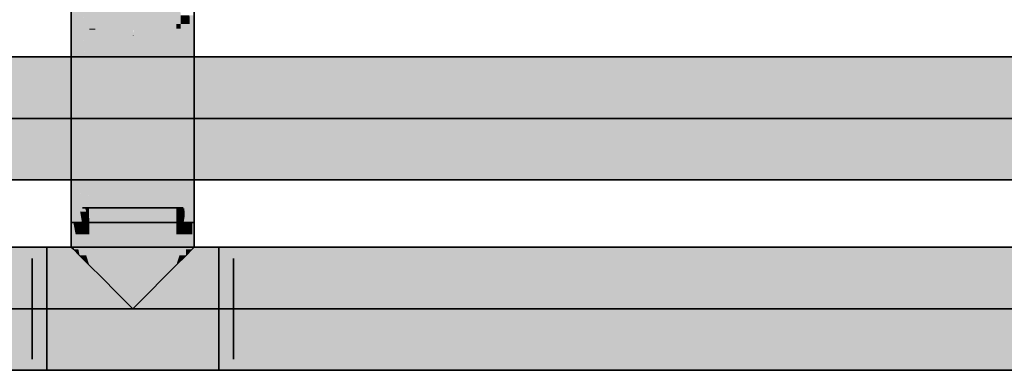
# Model space of a CAD drawing. Extents: x -133 to 627, y -127 to 467.
# Tile 210 of 256: x 228.49 to 237.29, y 364.16 to 367.3. Entities that reach past the tile are written whole.
import ezdxf

# ---------------------------------------------------------------- set-up
doc = ezdxf.new("R2010")
doc.units = 0
doc.layers.get('0').update_dxf_attribs({"lineweight": 35})
doc.layers.add('0-Shading', color=7, linetype='Continuous', lineweight=35)
doc.layers.add('H_Ruecklauf', color=5, linetype='Continuous', lineweight=35, true_color=0x0000ff)
doc.layers.add('H_Vorlauf', color=1, linetype='Continuous', lineweight=35, true_color=0xff0000)

# ---------------------------------------------------------------- blocks, each defined once
blk = doc.blocks.new('Shading-A06HSSFQNL', base_point=(330.8904, 189.2275))
at = {"layer": '0-Shading', "color": 174, "true_color": 0x0000b0}
for points in [[(229.9292, 367.2567), (229.8896, 367.2567), (229.8896, 369.2171)], [(229.108, 365.6108), (229.1118, 368.2973), (229.0273, 368.2973)], [(229.1118, 365.6108), (229.108, 365.6108), (229.1118, 368.2973)], [(229.1081, 365.6071), (229.0346, 368.0518), (228.9768, 368.0518)], [(229.0847, 366.0417), (228.9507, 366.0417), (228.9837, 367.9245)], [(228.9507, 366.0417), (228.9837, 367.9245), (228.9507, 367.9245)], [(229.9292, 367.2567), (230.0073, 367.3348), (229.9276, 367.3348)], [(230.0099, 367.2567), (229.9292, 367.2567), (230.0073, 367.3348)], [(230.0507, 366.0417), (230.0507, 367.3348), (230.0073, 367.3348)], [(229.93, 367.2171), (229.8896, 367.2171), (229.9292, 367.2567)], [(229.8896, 367.2171), (229.9292, 367.2567), (229.8896, 367.2567)], [(229.9625, 365.6108), (229.8896, 365.6108), (229.93, 367.2171)], [(229.8896, 365.6108), (229.93, 367.2171), (229.8896, 367.2171)], [(229.9538, 366.0417), (230.0099, 367.2567), (229.9292, 367.2567)], [(230.0507, 366.0417), (229.9538, 366.0417), (230.0099, 367.2567)], [(228.9507, 365.4839), (229.0464, 365.4839), (228.9507, 366.0417)], [(229.1081, 365.6071), (229.0847, 366.0417), (228.9507, 366.0417)], [(229.1081, 365.6071), (229.0762, 365.6071), (228.9507, 366.0417)], [(229.0833, 365.5824), (229.0295, 365.5824), (228.9507, 366.0417)], [(229.964, 365.5364), (230.0507, 366.0417), (229.9538, 366.0417)], [(229.955, 365.4839), (230.0507, 365.4839), (230.0507, 366.0417)], [(229.0374, 365.5364), (229.0833, 365.5824), (229.0295, 365.5824)], [(229.0374, 365.5364), (229.0966, 365.5364), (229.0833, 365.5824)], [(229.0464, 365.4839), (229.1118, 365.4839), (229.0374, 365.5364)], [(229.1118, 365.4839), (229.0374, 365.5364), (229.0966, 365.5364)], [(229.0833, 365.5824), (229.1081, 365.6071), (229.0762, 365.6071)], [(229.1088, 365.5824), (229.0833, 365.5824), (229.1081, 365.6071)], [(229.1118, 365.4839), (229.1088, 365.5824), (229.0833, 365.5824)], [(229.1081, 365.6071), (229.1118, 365.6108), (229.108, 365.6108)], [(229.1118, 365.6071), (229.1081, 365.6071), (229.1118, 365.6108)], [(229.1118, 365.4839), (229.1118, 365.6071), (229.1081, 365.6071)], [(229.964, 365.5364), (229.9625, 365.6108), (229.8896, 365.6108)], [(229.8896, 365.5364), (229.964, 365.5364), (229.8896, 365.6108)], [(229.8896, 365.4839), (229.955, 365.4839), (229.8896, 365.5364)], [(229.955, 365.4839), (229.8896, 365.5364), (229.964, 365.5364)], [(228.9893, 365.3778), (229.0062, 365.4839), (228.9694, 365.4839)], [(229.0141, 365.2452), (228.9694, 365.2452), (228.9694, 365.4839)], [(229.0244, 365.3778), (228.9893, 365.3778), (229.0062, 365.4839)], [(229.0244, 365.3778), (229.0244, 365.4839), (229.0062, 365.4839)], [(230.032, 365.3778), (229.977, 365.3778), (230.032, 365.4839)], [(229.977, 365.3778), (230.032, 365.4839), (229.9952, 365.4839)], [(229.977, 365.3778), (229.9952, 365.4839), (229.977, 365.4839)], [(229.0244, 365.1902), (229.0244, 365.3778), (228.9893, 365.3778)], [(230.032, 365.2452), (229.977, 365.2452), (229.977, 365.3778)], [(230.032, 365.2452), (230.032, 365.3778), (229.977, 365.3778)], [(177.6852, 365.1028), (228.7307, 365.1028), (177.6852, 365.2639)], [(228.7307, 365.1028), (177.6852, 365.2639), (228.7307, 365.2639)], [(228.7307, 365.1028), (230.2707, 365.1028), (228.7307, 365.2639)], [(230.2707, 365.1028), (228.7307, 365.2639), (230.2707, 365.2639)], [(229.0244, 365.1902), (229.0141, 365.2452), (228.9694, 365.2452)], [(229.977, 365.1902), (230.032, 365.2452), (229.977, 365.2452)], [(230.2707, 365.1028), (293.2111, 365.1028), (230.2707, 365.2639)], [(293.2111, 365.1028), (230.2707, 365.2639), (293.2111, 365.2639)], [(177.6852, 364.1639), (228.7307, 364.1639), (177.6852, 364.325)], [(228.7307, 364.1639), (177.6852, 364.325), (228.7307, 364.325)], [(228.7307, 364.1639), (230.2707, 364.1639), (228.7307, 364.325)], [(230.2707, 364.1639), (228.7307, 364.325), (230.2707, 364.325)], [(230.2707, 364.1639), (293.2111, 364.1639), (230.2707, 364.325)], [(293.2111, 364.1639), (230.2707, 364.325), (293.2111, 364.325)]]:
    blk.add_solid(points, dxfattribs=at)
at = {"layer": '0-Shading', "color": 5, "true_color": 0x0000f5}
for points in [[(229.8896, 367.2171), (229.6264, 367.2171), (229.8896, 369.0897)], [(229.6264, 367.2171), (229.8896, 369.0897), (229.7623, 369.0897)], [(229.5007, 367.2079), (229.1654, 367.2079), (229.5007, 368.8282)], [(229.1654, 367.2079), (229.5007, 368.8282), (229.2199, 368.8282)], [(229.51, 367.1519), (229.5007, 367.1519), (229.5049, 368.8282)], [(229.5007, 367.1519), (229.5049, 368.8282), (229.5007, 368.8282)], [(229.51, 367.1714), (229.7436, 368.8323), (229.5049, 368.8323)], [(229.6231, 367.1714), (229.51, 367.1714), (229.7436, 368.8323)], [(229.1657, 367.2171), (229.1118, 367.2171), (229.2159, 368.7089)], [(229.1118, 367.2171), (229.2159, 368.7089), (229.1118, 368.7089)], [(229.1654, 367.2079), (229.1118, 367.2079), (229.1118, 367.2171)], [(229.1654, 367.2079), (229.1657, 367.2171), (229.1118, 367.2171)], [(229.1118, 365.6108), (229.1654, 367.2079), (229.1118, 367.2079)], [(229.5007, 367.1503), (229.1635, 367.1503), (229.1654, 367.2079)], [(229.5007, 367.1503), (229.5007, 367.2079), (229.1654, 367.2079)], [(229.8896, 367.1714), (229.6231, 367.1714), (229.8896, 367.2171)], [(229.6231, 367.1714), (229.8896, 367.2171), (229.6264, 367.2171)], [(229.5007, 365.6776), (229.114, 365.6776), (229.5007, 367.1503)], [(229.114, 365.6776), (229.5007, 367.1503), (229.1635, 367.1503)], [(229.51, 367.1503), (229.5007, 367.1503), (229.51, 367.1519)], [(229.5007, 367.1503), (229.51, 367.1519), (229.5007, 367.1519)], [(229.5145, 365.6776), (229.5007, 365.6776), (229.51, 367.1503)], [(229.5007, 365.6776), (229.51, 367.1503), (229.5007, 367.1503)], [(229.6217, 367.1519), (229.51, 367.1519), (229.6231, 367.1714)], [(229.51, 367.1519), (229.6231, 367.1714), (229.51, 367.1714)], [(229.5146, 365.6752), (229.6217, 367.1519), (229.51, 367.1519)], [(229.8896, 365.6752), (229.5146, 365.6752), (229.8896, 367.1714)], [(229.5146, 365.6752), (229.8896, 367.1714), (229.6231, 367.1714)], [(229.1118, 365.6108), (229.5007, 365.6776), (229.114, 365.6776)], [(229.1118, 365.6108), (229.5007, 365.6108), (229.5007, 365.6776)], [(229.5146, 365.6752), (229.5145, 365.6776), (229.5007, 365.6776)], [(229.5146, 365.6752), (229.5007, 365.6752), (229.5007, 365.6776)], [(229.5007, 365.4839), (229.5146, 365.6752), (229.5007, 365.6752)], [(229.5099, 365.6108), (229.8896, 365.6108), (229.5146, 365.6752)], [(229.8896, 365.6108), (229.8896, 365.6752), (229.5146, 365.6752)], [(229.1118, 365.4839), (229.5007, 365.4839), (229.1118, 365.6108)], [(229.5007, 365.4839), (229.1118, 365.6108), (229.5007, 365.6108)], [(229.5007, 365.4839), (229.8896, 365.4839), (229.5099, 365.6108)], [(229.8896, 365.4839), (229.5099, 365.6108), (229.8896, 365.6108)], [(229.3583, 364.989), (229.2257, 364.989), (229.3583, 365.4839)], [(229.2257, 364.989), (229.3583, 365.4839), (229.2257, 365.4839)], [(229.7757, 364.989), (229.643, 364.989), (229.7757, 365.4839)], [(229.643, 364.989), (229.7757, 365.4839), (229.643, 365.4839)], [(177.6852, 364.714), (228.7307, 364.714), (177.6852, 365.1028)], [(228.7307, 364.714), (177.6852, 365.1028), (228.7307, 365.1028)], [(228.7307, 364.714), (230.2707, 364.714), (228.7307, 365.1028)], [(230.2707, 364.714), (228.7307, 365.1028), (230.2707, 365.1028)], [(230.2707, 364.714), (293.2111, 364.714), (230.2707, 365.1028)], [(293.2111, 364.714), (230.2707, 365.1028), (293.2111, 365.1028)], [(229.3583, 364.8563), (229.3583, 364.989), (229.2257, 364.989)], [(229.643, 364.8563), (229.7757, 364.989), (229.643, 364.989)], [(177.6852, 364.325), (228.7307, 364.325), (177.6852, 364.714)], [(228.7307, 364.325), (177.6852, 364.714), (228.7307, 364.714)], [(228.7307, 364.325), (230.2707, 364.325), (228.7307, 364.714)], [(230.2707, 364.325), (228.7307, 364.714), (230.2707, 364.714)], [(230.2707, 364.325), (293.2111, 364.325), (230.2707, 364.714)], [(293.2111, 364.325), (230.2707, 364.714), (293.2111, 364.714)]]:
    blk.add_solid(points, dxfattribs=at)
at = {"layer": '0-Shading', "color": 174, "true_color": 0x000090}
for points in [[(228.9694, 365.2639), (228.9507, 365.2639), (228.9694, 365.4839)], [(228.9507, 365.2639), (228.9694, 365.4839), (228.9507, 365.4839)], [(230.0507, 365.2639), (230.032, 365.2639), (230.0507, 365.4839)], [(230.032, 365.2639), (230.0507, 365.4839), (230.032, 365.4839)], [(228.9694, 365.2452), (228.9694, 365.2639), (228.9507, 365.2639)], [(230.032, 365.2452), (230.0507, 365.2639), (230.032, 365.2639)]]:
    blk.add_solid(points, dxfattribs=at)
at = {"layer": '0-Shading', "color": 172, "true_color": 0x0000cd}
for points in [[(229.1118, 365.3778), (229.0244, 365.3778), (229.1118, 365.4839)], [(229.0244, 365.3778), (229.1118, 365.4839), (229.0244, 365.4839)], [(229.977, 365.3778), (229.8896, 365.3778), (229.977, 365.4839)], [(229.8896, 365.3778), (229.977, 365.4839), (229.8896, 365.4839)], [(229.084, 365.1902), (229.0244, 365.1902), (229.0244, 365.3778)], [(229.1118, 365.1028), (229.1118, 365.3778), (229.0244, 365.3778)], [(229.8896, 365.1028), (229.977, 365.3778), (229.8896, 365.3778)], [(229.977, 365.1902), (229.9174, 365.1902), (229.977, 365.3778)], [(229.1118, 365.1028), (229.084, 365.1902), (229.0244, 365.1902)], [(229.8896, 365.1028), (229.977, 365.1902), (229.9174, 365.1902)]]:
    blk.add_solid(points, dxfattribs=at)
at = {"layer": '0-Shading', "color": 172, "true_color": 0x0000e4}
for points in [[(229.2257, 365.1028), (229.1118, 365.1028), (229.2257, 365.4839)], [(229.1118, 365.1028), (229.2257, 365.4839), (229.1118, 365.4839)], [(229.8896, 365.1028), (229.7757, 365.1028), (229.8896, 365.4839)], [(229.7757, 365.1028), (229.8896, 365.4839), (229.7757, 365.4839)], [(229.2257, 364.989), (229.2257, 365.1028), (229.1118, 365.1028)], [(229.7757, 364.989), (229.8896, 365.1028), (229.7757, 365.1028)]]:
    blk.add_solid(points, dxfattribs=at)
at = {"layer": '0-Shading', "color": 5, "true_color": 0x0000fd}
for points in [[(229.5007, 364.8563), (229.3583, 364.8563), (229.5007, 365.4839)], [(229.3583, 364.8563), (229.5007, 365.4839), (229.3583, 365.4839)], [(229.643, 364.8563), (229.5007, 364.8563), (229.643, 365.4839)], [(229.5007, 364.8563), (229.643, 365.4839), (229.5007, 365.4839)], [(229.5007, 364.714), (229.5007, 364.8563), (229.3583, 364.8563)], [(229.5007, 364.714), (229.643, 364.8563), (229.5007, 364.8563)]]:
    blk.add_solid(points, dxfattribs=at)
blk = doc.blocks.new('Shading-A06HSSFSNL', base_point=(333.1707, 168.8303))
at = {"layer": '0-Shading', "color": 14, "true_color": 0xb00000}
for points in [[(228.2257, 366.8029), (229.526, 366.8029), (228.378, 366.964)], [(229.526, 366.8029), (228.378, 366.964), (229.3649, 366.964)], [(229.526, 366.8029), (244.1107, 366.8029), (229.3649, 366.964)], [(244.1107, 366.8029), (229.3649, 366.964), (244.1107, 366.964)], [(181.8539, 365.8771), (244.1107, 365.8771), (180.257, 366.025)], [(244.1107, 365.8771), (180.257, 366.025), (244.1107, 366.025)], [(227.7583, 365.864), (244.1107, 365.864), (227.7583, 365.8771)], [(244.1107, 365.864), (227.7583, 365.8771), (244.1107, 365.8771)]]:
    blk.add_solid(points, dxfattribs=at)
at = {"layer": '0-Shading', "color": 1, "true_color": 0xf50000}
for points in [[(179.3852, 366.4139), (244.1107, 366.4139), (179.3852, 366.7711)], [(244.1107, 366.4139), (179.3852, 366.7711), (244.1107, 366.7711)], [(228.2118, 366.7711), (244.1107, 366.7711), (228.2257, 366.8029)], [(244.1107, 366.7711), (228.2257, 366.8029), (244.1107, 366.8029)], [(244.1107, 366.025), (244.1107, 366.4139), (179.3852, 366.4139)], [(181.1861, 366.025), (244.1107, 366.025), (179.3879, 366.3843)], [(244.1107, 366.025), (179.3879, 366.3843), (184.3168, 366.3843)]]:
    blk.add_solid(points, dxfattribs=at)
blk = doc.blocks.new('Rohr - 1703-A06HST7PNL', base_point=(155.505, 366.4139))
at = {"color": 0, "linetype": 'ByBlock', "lineweight": -2, "ltscale": 0.35}
blk.add_line((244.8807, 366.4139), (178.5602, 366.4139), dxfattribs=at)
blk = doc.blocks.new('Rohr - 1703-A06HST9XNL', base_point=(229.5007, 364.714))
at = {"color": 0, "linetype": 'ByBlock', "lineweight": -2, "ltscale": 0.35}
blk.add_line((293.9811, 364.7139), (229.5007, 364.7139), dxfattribs=at)
blk = doc.blocks.new('T-Stück-A06HSTA1NL', base_point=(228.6007, 364.2639))
at = {"color": 0, "lineweight": -2}
for p, q in [((229.9507, 365.6139), (229.0507, 365.6139)), ((228.6007, 365.1639), (228.6007, 364.2639)), ((230.4007, 364.2639), (230.4007, 365.1639))]:
    blk.add_line(p, q, dxfattribs=at)
blk = doc.blocks.new('Rohr - 1703-A06HSTA3NL', base_point=(140.125, 364.714))
at = {"color": 0, "linetype": 'ByBlock', "lineweight": -2, "ltscale": 0.35}
blk.add_line((229.5007, 364.7139), (176.8602, 364.7139), dxfattribs=at)
blk = doc.blocks.new('Geometrie-A06HSTBXNL', base_point=(22.5479, 169.2161))
at = {"layer": 'H_Ruecklauf', "lineweight": -2}
for p, q in [((228.9507, 370.8452), (228.9507, 365.4839)), ((230.0507, 365.4839), (230.0507, 370.8452)), ((228.9507, 365.4839), (229.2729, 365.4839)), ((228.9507, 365.4839), (228.9694, 365.4839)), ((228.9694, 365.4839), (228.9507, 365.4839)), ((228.9507, 365.4839), (228.9507, 365.2639)), ((228.9694, 365.4839), (229.0244, 365.4839)), ((229.0244, 365.4839), (228.9694, 365.4839)), ((229.0244, 365.4839), (229.1118, 365.4839)), ((229.1118, 365.4839), (229.0244, 365.4839)), ((229.1118, 365.4839), (229.2257, 365.4839)), ((229.2257, 365.4839), (229.1118, 365.4839)), ((229.2257, 365.4839), (229.3583, 365.4839)), ((229.3583, 365.4839), (229.2257, 365.4839)), ((229.2729, 365.4839), (229.7285, 365.4839)), ((229.3583, 365.4839), (229.5007, 365.4839)), ((229.5007, 365.4839), (229.3583, 365.4839)), ((229.5007, 365.4839), (229.643, 365.4839)), ((229.643, 365.4839), (229.5007, 365.4839)), ((229.643, 365.4839), (229.7757, 365.4839)), ((229.7757, 365.4839), (229.643, 365.4839)), ((229.7285, 365.4839), (230.0507, 365.4839)), ((229.7757, 365.4839), (229.8896, 365.4839)), ((229.8896, 365.4839), (229.7757, 365.4839)), ((229.8896, 365.4839), (229.977, 365.4839)), ((229.977, 365.4839), (229.8896, 365.4839)), ((229.977, 365.4839), (230.0319, 365.4839)), ((230.0319, 365.4839), (229.977, 365.4839)), ((230.0319, 365.4839), (230.0507, 365.4839)), ((230.0507, 365.4839), (230.0319, 365.4839)), ((230.0507, 365.4839), (230.0507, 365.2639)), ((228.7307, 365.2639), (177.6852, 365.2639)), ((228.7307, 364.9418), (228.7307, 365.2639)), ((230.2707, 365.2639), (228.7307, 365.2639)), ((228.7307, 365.2639), (228.7307, 364.9418)), ((228.9507, 365.2639), (228.9694, 365.2452)), ((228.9694, 365.2452), (228.9507, 365.2639)), ((228.9694, 365.2452), (229.0244, 365.1903)), ((229.0244, 365.1903), (228.9694, 365.2452)), ((229.0244, 365.1903), (229.1118, 365.1029)), ((229.1118, 365.1029), (229.0244, 365.1903)), ((229.8896, 365.1029), (229.977, 365.1903)), ((229.977, 365.1903), (229.8896, 365.1029)), ((229.977, 365.1903), (230.0319, 365.2452)), ((230.0319, 365.2452), (229.977, 365.1903)), ((230.0319, 365.2452), (230.0507, 365.2639)), ((230.0507, 365.2639), (230.0319, 365.2452)), ((293.2111, 365.2639), (230.2707, 365.2639)), ((230.2707, 364.9418), (230.2707, 365.2639)), ((230.2707, 365.2639), (230.2707, 364.9418)), ((229.1118, 365.1029), (229.2257, 364.9889)), ((229.2257, 364.9889), (229.1118, 365.1029)), ((229.7757, 364.9889), (229.8896, 365.1029)), ((229.8896, 365.1029), (229.7757, 364.9889)), ((228.7307, 364.4861), (228.7307, 364.9418)), ((228.7307, 364.9418), (228.7307, 364.4861)), ((229.2257, 364.9889), (229.3583, 364.8563)), ((229.3583, 364.8563), (229.2257, 364.9889)), ((229.643, 364.8563), (229.7757, 364.9889)), ((229.7757, 364.9889), (229.643, 364.8563)), ((230.2707, 364.4861), (230.2707, 364.9418)), ((230.2707, 364.9418), (230.2707, 364.4861)), ((229.3583, 364.8563), (229.5007, 364.7139)), ((229.5007, 364.7139), (229.3583, 364.8563)), ((229.5007, 364.7139), (229.643, 364.8563)), ((229.643, 364.8563), (229.5007, 364.7139)), ((228.7307, 364.1639), (228.7307, 364.4861)), ((228.7307, 364.4861), (228.7307, 364.1639)), ((230.2707, 364.1639), (230.2707, 364.4861)), ((230.2707, 364.4861), (230.2707, 364.1639)), ((177.6852, 364.1639), (228.7307, 364.1639)), ((228.7307, 364.1639), (230.2707, 364.1639)), ((230.2707, 364.1639), (293.2111, 364.1639))]:
    blk.add_line(p, q, dxfattribs=at)
blk = doc.blocks.new('Geometrie-A06HSTBZNL', base_point=(7.1679, 168.6361))
at = {"layer": 'H_Vorlauf', "lineweight": -2}
for p, q in [((244.1107, 366.9639), (179.3852, 366.9639)), ((179.3852, 365.8639), (244.1107, 365.8639))]:
    blk.add_line(p, q, dxfattribs=at)

msp = doc.modelspace()

# ---------------------------------------------------------------- block references
at = {"linetype": 'Continuous', "ltscale": 0.35}
for name, p in [('Geometrie-A06HSTBZNL', (7.1679, 168.6361)), ('Geometrie-A06HSTBXNL', (22.5479, 169.2161))]:
    msp.add_blockref(name, p, dxfattribs=at)
for name, p in [('Shading-A06HSSFSNL', (333.1707, 168.8303)), ('Shading-A06HSSFQNL', (330.8904, 189.2275))]:
    msp.add_blockref(name, p)
at = {"layer": 'H_Ruecklauf', "ltscale": 0.35}
for name, p in [('Rohr - 1703-A06HSTA3NL', (140.125, 364.714)), ('T-Stück-A06HSTA1NL', (228.6007, 364.2639)), ('Rohr - 1703-A06HST9XNL', (229.5007, 364.714))]:
    msp.add_blockref(name, p, dxfattribs=at)
at = {"layer": 'H_Vorlauf', "ltscale": 0.35}
msp.add_blockref('Rohr - 1703-A06HST7PNL', (155.505, 366.4139), dxfattribs=at)

doc.saveas('drawing.dxf')
